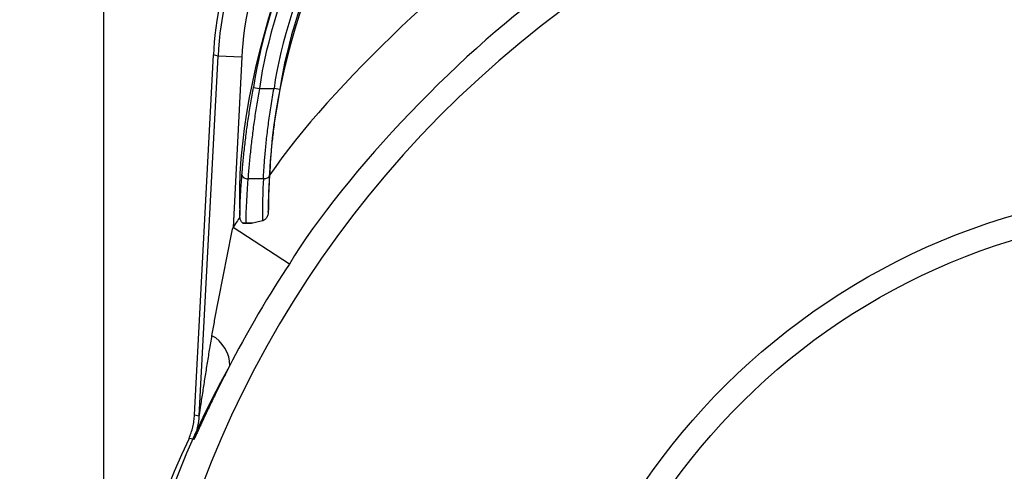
# Model space of a CAD drawing. Extents: x 0 to 333, y 0 to 297.
# Tile 11 of 26: x 21 to 63, y 227 to 247. Entities that reach past the tile are written whole.
import ezdxf

# ---------------------------------------------------------------- set-up
doc = ezdxf.new("R2010")
doc.units = 0
doc.layers.get('0').update_dxf_attribs({"linetype": 'CONTINUOUS'})

# ---------------------------------------------------------------- blocks, each defined once
blk = doc.blocks.new('BLOCK_78')
at = {"color": 7}
blk.add_open_spline([(99.337, 210.901), (99.337, 226.087), (86.911, 238.398), (71.582, 238.398), (56.253, 238.398), (43.827, 226.087), (43.827, 210.901), (43.827, 195.714), (56.253, 183.404), (71.582, 183.404), (86.911, 183.404), (99.337, 195.715), (99.337, 210.901), (99.337, 210.901), (99.337, 210.901), (99.337, 210.901)], degree=3, knots=[0, 0, 0, 0, 1, 1, 1, 2, 2, 2, 3, 3, 3, 4, 4, 4, 5, 5, 5, 5], dxfattribs=at)
blk = doc.blocks.new('BLOCK_136')
at = {"color": 7}
blk.add_open_spline([(28.448, 228.771), (21.409, 214.042), (24.807, 192.649), (36.07, 180.772)], degree=3, dxfattribs=at)
blk = doc.blocks.new('BLOCK_137')
at = {"color": 7}
blk.add_open_spline([(28.448, 228.771), (28.478, 228.85), (28.51, 228.929), (28.536, 229.009), (28.563, 229.09), (28.585, 229.172), (28.604, 229.254), (28.624, 229.339), (28.641, 229.425), (28.653, 229.511), (28.664, 229.598), (28.671, 229.685), (28.678, 229.772)], degree=3, knots=[0, 0, 0, 0, 1, 1, 1, 2, 2, 2, 3, 3, 3, 4, 4, 4, 4], dxfattribs=at)
blk = doc.blocks.new('BLOCK_138')
at = {"color": 7}
blk.add_open_spline([(30.565, 249.873), (30.012, 248.667), (29.499, 246.37), (29.486, 245.045)], degree=3, dxfattribs=at)
blk = doc.blocks.new('BLOCK_140')
at = {"color": 7}
blk.add_lwpolyline([(28.678, 229.772), (29.486, 245.045)], dxfattribs=at)
blk = doc.blocks.new('BLOCK_148')
at = {"color": 7}
blk.add_open_spline([(37.939, 256.208), (35.463, 253.277), (32.823, 247.36), (32.301, 243.573)], degree=3, dxfattribs=at)
blk = doc.blocks.new('BLOCK_151')
at = {"color": 7}
blk.add_open_spline([(38.796, 257.209), (35.114, 253.267), (31.933, 245.33), (31.882, 239.959)], degree=3, dxfattribs=at)
blk = doc.blocks.new('BLOCK_152')
at = {"color": 7}
blk.add_open_spline([(31.813, 238.377), (31.816, 238.508), (31.819, 238.638), (31.823, 238.769), (31.827, 238.9), (31.832, 239.031), (31.838, 239.163), (31.843, 239.295), (31.85, 239.428), (31.857, 239.561), (31.865, 239.693), (31.874, 239.826), (31.882, 239.959)], degree=3, knots=[0, 0, 0, 0, 1, 1, 1, 2, 2, 2, 3, 3, 3, 4, 4, 4, 4], dxfattribs=at)
blk = doc.blocks.new('BLOCK_153')
at = {"color": 7}
blk.add_open_spline([(31.855, 239.93), (31.849, 239.802), (31.843, 239.674), (31.837, 239.546), (31.829, 239.352), (31.823, 239.157), (31.82, 238.962), (31.816, 238.767), (31.815, 238.572), (31.813, 238.377)], degree=3, knots=[0, 0, 0, 0, 1, 1, 1, 2, 2, 2, 3, 3, 3, 3], dxfattribs=at)
blk = doc.blocks.new('BLOCK_154')
at = {"color": 7}
blk.add_open_spline([(32.301, 243.573), (32.28, 243.462), (32.259, 243.35), (32.239, 243.238), (32.219, 243.126), (32.2, 243.015), (32.182, 242.903), (32.163, 242.792), (32.145, 242.681), (32.128, 242.57), (32.111, 242.456), (32.094, 242.342), (32.078, 242.229), (32.062, 242.116), (32.047, 242.003), (32.033, 241.892), (32.019, 241.78), (32.005, 241.67), (31.993, 241.56), (31.982, 241.464), (31.971, 241.368), (31.961, 241.273), (31.951, 241.178), (31.942, 241.084), (31.933, 240.991), (31.924, 240.899), (31.916, 240.808), (31.909, 240.718), (31.901, 240.625), (31.894, 240.534), (31.887, 240.445), (31.881, 240.356), (31.875, 240.268), (31.87, 240.182), (31.864, 240.096), (31.86, 240.013), (31.855, 239.93)], degree=3, knots=[0, 0, 0, 0, 1, 1, 1, 2, 2, 2, 3, 3, 3, 4, 4, 4, 5, 5, 5, 6, 6, 6, 7, 7, 7, 8, 8, 8, 9, 9, 9, 10, 10, 10, 11, 11, 11, 12, 12, 12, 12], dxfattribs=at)
blk = doc.blocks.new('BLOCK_155')
at = {"color": 7}
blk.add_lwpolyline([(31.855, 239.93), (31.849, 239.903), (31.836, 239.878), (31.817, 239.855), (31.791, 239.834), (31.761, 239.816), (31.725, 239.803), (31.686, 239.793), (31.645, 239.787), (31.603, 239.786)], dxfattribs=at)
blk = doc.blocks.new('BLOCK_156')
at = {"color": 7}
blk.add_open_spline([(31.603, 239.786), (31.608, 239.872), (31.612, 239.957), (31.618, 240.044), (31.623, 240.132), (31.629, 240.222), (31.635, 240.313), (31.641, 240.404), (31.648, 240.497), (31.656, 240.591), (31.663, 240.688), (31.672, 240.787), (31.68, 240.887), (31.69, 240.987), (31.699, 241.088), (31.709, 241.191), (31.72, 241.294), (31.731, 241.397), (31.742, 241.502), (31.754, 241.614), (31.768, 241.726), (31.781, 241.839), (31.795, 241.952), (31.81, 242.067), (31.825, 242.182), (31.841, 242.297), (31.857, 242.412), (31.874, 242.529), (31.891, 242.649), (31.91, 242.77), (31.929, 242.891), (31.948, 243.012), (31.968, 243.133), (31.989, 243.255), (32.01, 243.377), (32.031, 243.498), (32.054, 243.62)], degree=3, knots=[0, 0, 0, 0, 1, 1, 1, 2, 2, 2, 3, 3, 3, 4, 4, 4, 5, 5, 5, 6, 6, 6, 7, 7, 7, 8, 8, 8, 9, 9, 9, 10, 10, 10, 11, 11, 11, 12, 12, 12, 12], dxfattribs=at)
blk = doc.blocks.new('BLOCK_157')
at = {"color": 7}
blk.add_lwpolyline([(32.301, 243.573), (32.054, 243.62)], dxfattribs=at)
blk = doc.blocks.new('BLOCK_158')
at = {"color": 7}
blk.add_open_spline([(30.694, 239.962), (30.701, 240.051), (30.708, 240.14), (30.716, 240.232), (30.724, 240.323), (30.733, 240.417), (30.742, 240.513), (30.751, 240.609), (30.761, 240.706), (30.771, 240.805), (30.781, 240.907), (30.793, 241.01), (30.804, 241.116), (30.816, 241.221), (30.829, 241.328), (30.842, 241.436), (30.855, 241.544), (30.869, 241.654), (30.883, 241.764), (30.896, 241.865), (30.91, 241.967), (30.924, 242.069), (30.939, 242.171), (30.953, 242.274), (30.969, 242.378), (30.984, 242.482), (31, 242.586), (31.017, 242.69), (31.034, 242.798), (31.051, 242.906), (31.069, 243.014), (31.088, 243.123), (31.106, 243.231), (31.126, 243.34), (31.145, 243.448), (31.165, 243.557), (31.185, 243.665)], degree=3, knots=[0, 0, 0, 0, 1, 1, 1, 2, 2, 2, 3, 3, 3, 4, 4, 4, 5, 5, 5, 6, 6, 6, 7, 7, 7, 8, 8, 8, 9, 9, 9, 10, 10, 10, 11, 11, 11, 12, 12, 12, 12], dxfattribs=at)
blk = doc.blocks.new('BLOCK_159')
at = {"color": 7}
blk.add_lwpolyline([(31.185, 243.665), (31.433, 243.62)], dxfattribs=at)
blk = doc.blocks.new('BLOCK_160')
at = {"color": 7}
blk.add_open_spline([(31.433, 243.62), (31.414, 243.51), (31.394, 243.401), (31.376, 243.292), (31.357, 243.182), (31.339, 243.073), (31.321, 242.964), (31.304, 242.855), (31.287, 242.746), (31.27, 242.638), (31.253, 242.527), (31.237, 242.416), (31.221, 242.305), (31.205, 242.195), (31.19, 242.085), (31.176, 241.976), (31.161, 241.867), (31.147, 241.759), (31.134, 241.652), (31.12, 241.541), (31.106, 241.431), (31.094, 241.323), (31.081, 241.214), (31.069, 241.107), (31.058, 241.001), (31.046, 240.895), (31.035, 240.791), (31.025, 240.688), (31.014, 240.582), (31.005, 240.478), (30.995, 240.376), (30.986, 240.273), (30.977, 240.172), (30.969, 240.074), (30.961, 239.977), (30.953, 239.881), (30.945, 239.786)], degree=3, knots=[0, 0, 0, 0, 1, 1, 1, 2, 2, 2, 3, 3, 3, 4, 4, 4, 5, 5, 5, 6, 6, 6, 7, 7, 7, 8, 8, 8, 9, 9, 9, 10, 10, 10, 11, 11, 11, 12, 12, 12, 12], dxfattribs=at)
blk = doc.blocks.new('BLOCK_161')
at = {"color": 7}
blk.add_lwpolyline([(30.694, 239.962), (30.696, 239.934), (30.707, 239.906), (30.725, 239.879), (30.75, 239.855), (30.781, 239.833), (30.817, 239.814), (30.858, 239.801), (30.901, 239.791), (30.945, 239.786)], dxfattribs=at)
blk = doc.blocks.new('BLOCK_162')
at = {"color": 7}
blk.add_open_spline([(36.971, 256.769), (34.421, 253.724), (31.711, 247.588), (31.185, 243.665)], degree=3, dxfattribs=at)
blk = doc.blocks.new('BLOCK_163')
at = {"color": 7}
blk.add_open_spline([(30.602, 238.23), (30.606, 238.358), (30.61, 238.487), (30.614, 238.615), (30.622, 238.84), (30.633, 239.065), (30.647, 239.289), (30.66, 239.514), (30.677, 239.738), (30.694, 239.962)], degree=3, knots=[0, 0, 0, 0, 1, 1, 1, 2, 2, 2, 3, 3, 3, 3], dxfattribs=at)
blk = doc.blocks.new('BLOCK_164')
at = {"color": 7}
blk.add_open_spline([(37.745, 257.831), (33.571, 253.318), (30.301, 244.343), (30.602, 238.23)], degree=3, dxfattribs=at)
blk = doc.blocks.new('BLOCK_231')
at = {"color": 7}
blk.add_open_spline([(30.179, 231.867), (21.447, 216.508), (24.154, 193.851), (36.264, 180.937)], degree=3, dxfattribs=at)
blk = doc.blocks.new('BLOCK_232')
at = {"color": 7}
blk.add_open_spline([(32.705, 236.172), (31.984, 235.122), (30.743, 233.007), (30.179, 231.867)], degree=3, dxfattribs=at)
blk = doc.blocks.new('BLOCK_233')
at = {"color": 7}
blk.add_open_spline([(44.061, 248.031), (40.362, 245.584), (34.977, 239.96), (32.705, 236.172)], degree=3, dxfattribs=at)
blk = doc.blocks.new('BLOCK_236')
at = {"color": 7}
blk.add_open_spline([(44.326, 246.982), (24.212, 232.069), (20.109, 203.826), (35.162, 183.899), (35.609, 183.295), (36.533, 182.151), (37.031, 181.587)], degree=3, knots=[0, 0, 0, 0, 1, 1, 1, 2, 2, 2, 2], dxfattribs=at)
blk = doc.blocks.new('BLOCK_237')
at = {"color": 7}
blk.add_open_spline([(37.738, 256.359), (35.241, 253.403), (32.579, 247.438), (32.054, 243.62)], degree=3, dxfattribs=at)
blk = doc.blocks.new('BLOCK_238')
at = {"color": 7}
blk.add_lwpolyline([(31.433, 243.62), (32.054, 243.62)], dxfattribs=at)
blk = doc.blocks.new('BLOCK_239')
at = {"color": 7}
blk.add_open_spline([(37.173, 256.619), (34.643, 253.599), (31.955, 247.511), (31.433, 243.62)], degree=3, dxfattribs=at)
blk = doc.blocks.new('BLOCK_267')
at = {"color": 7}
blk.add_open_spline([(100.347, 210.901), (100.347, 226.639), (87.468, 239.398), (71.582, 239.398), (55.695, 239.398), (42.817, 226.639), (42.817, 210.901), (42.817, 195.162), (55.696, 182.404), (71.582, 182.404), (87.468, 182.404), (100.347, 195.162), (100.347, 210.901), (100.347, 210.901), (100.347, 210.901), (100.347, 210.901)], degree=3, knots=[0, 0, 0, 0, 1, 1, 1, 2, 2, 2, 3, 3, 3, 4, 4, 4, 5, 5, 5, 5], dxfattribs=at)
blk = doc.blocks.new('BLOCK_298')
at = {"color": 7}
blk.add_lwpolyline([(31.603, 239.786), (30.945, 239.786)], dxfattribs=at)
blk = doc.blocks.new('BLOCK_322')
at = {"color": 7}
blk.add_open_spline([(44.026, 251.471), (40.174, 249.137), (34.405, 243.668), (31.882, 239.959)], degree=3, dxfattribs=at)
blk = doc.blocks.new('BLOCK_323')
at = {"color": 7}
blk.add_lwpolyline([(32.705, 236.172), (30.313, 237.727)], dxfattribs=at)
blk = doc.blocks.new('BLOCK_324')
at = {"color": 7}
blk.add_open_spline([(30.605, 238.164), (30.531, 238.055), (30.385, 237.836), (30.313, 237.727)], degree=3, dxfattribs=at)
blk = doc.blocks.new('BLOCK_325')
at = {"color": 7}
blk.add_open_spline([(30.73, 237.901), (30.718, 237.911), (30.707, 237.92), (30.697, 237.931), (30.686, 237.942), (30.677, 237.954), (30.669, 237.967), (30.658, 237.984), (30.648, 238.003), (30.64, 238.022), (30.632, 238.041), (30.625, 238.061), (30.62, 238.081), (30.613, 238.108), (30.609, 238.136), (30.605, 238.164)], degree=3, knots=[0, 0, 0, 0, 1, 1, 1, 2, 2, 2, 3, 3, 3, 4, 4, 4, 5, 5, 5, 5], dxfattribs=at)
blk = doc.blocks.new('BLOCK_326')
at = {"color": 7}
blk.add_open_spline([(30.73, 237.901), (30.791, 237.901), (30.852, 237.901), (30.912, 237.901), (30.973, 237.901), (31.033, 237.902), (31.094, 237.902)], degree=3, knots=[0, 0, 0, 0, 1, 1, 1, 2, 2, 2, 2], dxfattribs=at)
blk = doc.blocks.new('BLOCK_327')
at = {"color": 7}
blk.add_open_spline([(31.562, 237.999), (31.485, 237.98), (31.408, 237.962), (31.33, 237.946), (31.251, 237.929), (31.173, 237.916), (31.094, 237.902)], degree=3, knots=[0, 0, 0, 0, 1, 1, 1, 2, 2, 2, 2], dxfattribs=at)
blk = doc.blocks.new('BLOCK_328')
at = {"color": 7}
blk.add_open_spline([(31.813, 238.377), (31.812, 238.356), (31.811, 238.335), (31.808, 238.315), (31.804, 238.294), (31.799, 238.274), (31.793, 238.254), (31.786, 238.23), (31.777, 238.206), (31.765, 238.184), (31.754, 238.161), (31.741, 238.139), (31.726, 238.119), (31.715, 238.104), (31.703, 238.09), (31.691, 238.077), (31.678, 238.064), (31.664, 238.052), (31.649, 238.041), (31.636, 238.031), (31.622, 238.023), (31.607, 238.016), (31.593, 238.009), (31.577, 238.004), (31.562, 237.999)], degree=3, knots=[0, 0, 0, 0, 1, 1, 1, 2, 2, 2, 3, 3, 3, 4, 4, 4, 5, 5, 5, 6, 6, 6, 7, 7, 7, 8, 8, 8, 8], dxfattribs=at)
blk = doc.blocks.new('BLOCK_346')
at = {"color": 7}
blk.add_lwpolyline([(28.648, 228.724), (28.543, 228.749), (28.448, 228.771)], dxfattribs=at)
blk = doc.blocks.new('BLOCK_347')
at = {"color": 7}
blk.add_open_spline([(30.179, 231.867), (30.11, 231.736), (30.042, 231.605), (29.975, 231.475), (29.908, 231.345), (29.843, 231.216), (29.779, 231.087), (29.714, 230.959), (29.651, 230.832), (29.589, 230.706), (29.544, 230.614), (29.5, 230.523), (29.456, 230.433), (29.412, 230.343), (29.369, 230.253), (29.327, 230.165), (29.285, 230.077), (29.244, 229.99), (29.204, 229.905), (29.163, 229.82), (29.124, 229.737), (29.086, 229.656), (29.049, 229.575), (29.012, 229.496), (28.977, 229.42), (28.954, 229.37), (28.931, 229.32), (28.909, 229.273), (28.887, 229.225), (28.866, 229.179), (28.846, 229.135), (28.825, 229.092), (28.806, 229.05), (28.788, 229.011), (28.774, 228.981), (28.761, 228.953), (28.749, 228.927), (28.737, 228.9), (28.725, 228.876), (28.715, 228.854), (28.704, 228.831), (28.695, 228.812), (28.686, 228.795), (28.678, 228.778), (28.671, 228.764), (28.665, 228.752), (28.66, 228.743), (28.656, 228.735), (28.653, 228.731), (28.65, 228.726), (28.649, 228.725), (28.648, 228.724)], degree=3, knots=[0, 0, 0, 0, 1, 1, 1, 2, 2, 2, 3, 3, 3, 4, 4, 4, 5, 5, 5, 6, 6, 6, 7, 7, 7, 8, 8, 8, 9, 9, 9, 10, 10, 10, 11, 11, 11, 12, 12, 12, 13, 13, 13, 14, 14, 14, 15, 15, 15, 16, 16, 16, 17, 17, 17, 17], dxfattribs=at)
blk = doc.blocks.new('BLOCK_348')
at = {"color": 7}
blk.add_open_spline([(28.648, 228.724), (28.766, 228.974), (28.876, 229.45), (28.879, 229.726)], degree=3, dxfattribs=at)
blk = doc.blocks.new('BLOCK_349')
at = {"color": 7}
blk.add_open_spline([(28.879, 229.726), (28.879, 229.728), (28.879, 229.729), (28.88, 229.733), (28.881, 229.738), (28.883, 229.747), (28.884, 229.756), (28.886, 229.765), (28.887, 229.775), (28.889, 229.786), (28.891, 229.797), (28.893, 229.808), (28.895, 229.82), (28.899, 229.848), (28.903, 229.878), (28.908, 229.908), (28.913, 229.939), (28.918, 229.971), (28.923, 230.003), (28.928, 230.035), (28.933, 230.067), (28.938, 230.1), (28.952, 230.196), (28.967, 230.293), (28.982, 230.391), (28.997, 230.49), (29.013, 230.589), (29.028, 230.688), (29.043, 230.788), (29.059, 230.888), (29.075, 230.988), (29.09, 231.088), (29.106, 231.189), (29.121, 231.289), (29.154, 231.493), (29.186, 231.697), (29.219, 231.902), (29.252, 232.106), (29.285, 232.311), (29.319, 232.516), (29.353, 232.721), (29.387, 232.926), (29.421, 233.131)], degree=3, knots=[0, 0, 0, 0, 1, 1, 1, 2, 2, 2, 3, 3, 3, 4, 4, 4, 5, 5, 5, 6, 6, 6, 7, 7, 7, 8, 8, 8, 9, 9, 9, 10, 10, 10, 11, 11, 11, 12, 12, 12, 13, 13, 13, 14, 14, 14, 14], dxfattribs=at)
blk = doc.blocks.new('BLOCK_350')
at = {"color": 7}
blk.add_open_spline([(30.179, 231.867), (30.196, 232.35), (29.858, 232.915), (29.421, 233.131)], degree=3, dxfattribs=at)
blk = doc.blocks.new('BLOCK_351')
at = {"color": 7}
blk.add_open_spline([(29.421, 233.131), (29.454, 233.323), (29.487, 233.514), (29.521, 233.705), (29.555, 233.897), (29.591, 234.088), (29.626, 234.279), (29.662, 234.47), (29.699, 234.661), (29.736, 234.853), (29.773, 235.044), (29.811, 235.235), (29.849, 235.426), (29.887, 235.618), (29.926, 235.809), (29.964, 236.001), (30.003, 236.193), (30.041, 236.384), (30.08, 236.576), (30.119, 236.768), (30.158, 236.959), (30.196, 237.151), (30.235, 237.343), (30.274, 237.535), (30.313, 237.727)], degree=3, knots=[0, 0, 0, 0, 1, 1, 1, 2, 2, 2, 3, 3, 3, 4, 4, 4, 5, 5, 5, 6, 6, 6, 7, 7, 7, 8, 8, 8, 8], dxfattribs=at)
blk = doc.blocks.new('BLOCK_352')
at = {"color": 7}
blk.add_lwpolyline([(30.605, 238.164), (30.602, 238.23)], dxfattribs=at)
blk = doc.blocks.new('BLOCK_353')
at = {"color": 7}
blk.add_open_spline([(30.945, 239.786), (30.902, 239.311), (30.856, 238.378), (30.851, 237.902)], degree=3, dxfattribs=at)
blk = doc.blocks.new('BLOCK_354')
at = {"color": 7}
blk.add_open_spline([(30.851, 237.902), (30.828, 237.902), (30.804, 237.902), (30.783, 237.901), (30.764, 237.901), (30.747, 237.901), (30.73, 237.901)], degree=3, knots=[0, 0, 0, 0, 1, 1, 1, 2, 2, 2, 2], dxfattribs=at)
blk = doc.blocks.new('BLOCK_355')
at = {"color": 7}
blk.add_open_spline([(31.603, 239.786), (31.575, 239.336), (31.554, 238.45), (31.562, 237.999)], degree=3, dxfattribs=at)
blk = doc.blocks.new('BLOCK_356')
at = {"color": 7}
blk.add_lwpolyline([(31.094, 237.902), (30.851, 237.902)], dxfattribs=at)
blk = doc.blocks.new('BLOCK_362')
at = {"color": 7}
blk.add_lwpolyline([(28.879, 229.726), (29.686, 244.996)], dxfattribs=at)
blk = doc.blocks.new('BLOCK_363')
at = {"color": 7}
blk.add_lwpolyline([(30.694, 244.943), (29.686, 244.996)], dxfattribs=at)
blk = doc.blocks.new('BLOCK_364')
at = {"color": 7}
blk.add_lwpolyline([(30.694, 244.943), (30.313, 237.727)], dxfattribs=at)
blk = doc.blocks.new('BLOCK_378')
at = {"color": 7}
blk.add_open_spline([(31.999, 250.127), (31.319, 248.843), (30.702, 246.393), (30.694, 244.943)], degree=3, dxfattribs=at)
blk = doc.blocks.new('BLOCK_379')
at = {"color": 7}
blk.add_open_spline([(31.084, 250.549), (30.355, 249.173), (29.695, 246.549), (29.686, 244.996)], degree=3, dxfattribs=at)
blk = doc.blocks.new('BLOCK_391')
at = {"color": 7}
blk.add_lwpolyline([(29.686, 244.996), (29.486, 245.045)], dxfattribs=at)
blk = doc.blocks.new('BLOCK_396')
at = {"color": 7}
blk.add_open_spline([(28.448, 228.771), (28.478, 228.85), (28.51, 228.929), (28.536, 229.009), (28.563, 229.09), (28.585, 229.172), (28.604, 229.254), (28.624, 229.339), (28.641, 229.425), (28.653, 229.511), (28.664, 229.598), (28.671, 229.685), (28.678, 229.772)], degree=3, knots=[0, 0, 0, 0, 1, 1, 1, 2, 2, 2, 3, 3, 3, 4, 4, 4, 4], dxfattribs=at)
blk = doc.blocks.new('BLOCK_397')
at = {"color": 7}
blk.add_lwpolyline([(28.678, 229.772), (28.879, 229.726)], dxfattribs=at)
blk = doc.blocks.new('BLOCK_413')
blk.add_lwpolyline([(24.828, 214.568), (24.828, 271.585)])
blk = doc.blocks.new('BLOCK_409')
blk.add_blockref('BLOCK_413', (0, 0))

msp = doc.modelspace()

# ---------------------------------------------------------------- block references
for name in ['BLOCK_409', 'BLOCK_164', 'BLOCK_151', 'BLOCK_162', 'BLOCK_239', 'BLOCK_237', 'BLOCK_148', 'BLOCK_322', 'BLOCK_379', 'BLOCK_378', 'BLOCK_138', 'BLOCK_233', 'BLOCK_236', 'BLOCK_140', 'BLOCK_362', 'BLOCK_391', 'BLOCK_363', 'BLOCK_364', 'BLOCK_158', 'BLOCK_160', 'BLOCK_159', 'BLOCK_238', 'BLOCK_156', 'BLOCK_154', 'BLOCK_157', 'BLOCK_163', 'BLOCK_161', 'BLOCK_152', 'BLOCK_353', 'BLOCK_298', 'BLOCK_355', 'BLOCK_155', 'BLOCK_153', 'BLOCK_267', 'BLOCK_328', 'BLOCK_78', 'BLOCK_324', 'BLOCK_352', 'BLOCK_325', 'BLOCK_326', 'BLOCK_354', 'BLOCK_356', 'BLOCK_327', 'BLOCK_351', 'BLOCK_323', 'BLOCK_232', 'BLOCK_349', 'BLOCK_350', 'BLOCK_231', 'BLOCK_347', 'BLOCK_137', 'BLOCK_396', 'BLOCK_348', 'BLOCK_397', 'BLOCK_136', 'BLOCK_346']:
    msp.add_blockref(name, (0, 0))

doc.saveas('drawing.dxf')
